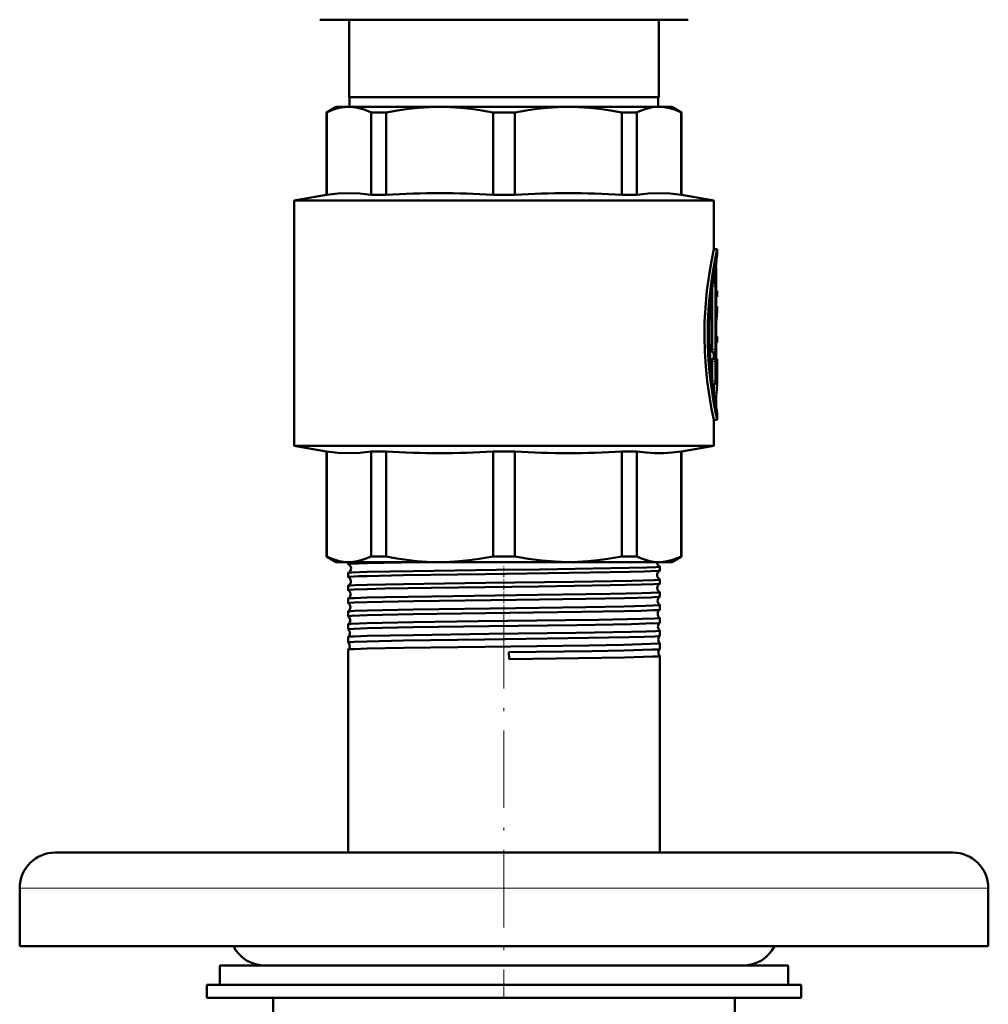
# Model space of a CAD drawing. Extents: x -1438 to 1837, y -1689 to 607.
# Tile 16 of 92: x 222 to 372, y -1114 to -962. Entities that reach past the tile are written whole.
import ezdxf

# ---------------------------------------------------------------- set-up
doc = ezdxf.new("R2010")
doc.units = 0
doc.linetypes.add('DASHDOT', pattern=[18.5, 12, -3, 0.5, -3])

msp = doc.modelspace()

# ---------------------------------------------------------------- linework, layer by layer
at = {"color": 7, "lineweight": 50}
for p, q in [((268.29, -961.51), (276.64, -961.51)), ((272.79, -973.51), (272.79, -961.51)), ((276.64, -961.51), (325.29, -961.51)), ((320.79, -973.51), (320.79, -961.51)), ((296.79, -973.51), (272.79, -973.51)), ((272.89, -973.51), (272.89, -975.01)), ((320.79, -973.51), (296.79, -973.51)), ((320.69, -973.51), (320.69, -975.01)), ((270.79, -975.01), (269.29, -975.87)), ((269.29, -975.87), (269.34, -975.87)), ((269.29, -988.63), (269.29, -975.87)), ((269.34, -988.63), (269.34, -975.87)), ((270.79, -975.01), (272.77, -975.01)), ((272.77, -975.01), (286.84, -975.01)), ((276.2, -975.87), (278.56, -975.87)), ((276.2, -975.87), (276.2, -988.63)), ((278.56, -988.63), (278.56, -975.87)), ((286.84, -975.01), (306.74, -975.01)), ((295.12, -975.87), (298.46, -975.87)), ((295.12, -975.87), (295.12, -988.63)), ((298.46, -988.63), (298.46, -975.87)), ((306.74, -975.01), (320.81, -975.01)), ((315.02, -975.87), (317.38, -975.87)), ((315.02, -975.87), (315.02, -988.63)), ((317.38, -988.63), (317.38, -975.87)), ((320.81, -975.01), (322.79, -975.01)), ((322.79, -975.01), (324.29, -975.87)), ((324.29, -975.87), (324.24, -975.87)), ((324.24, -975.87), (324.24, -988.63)), ((324.29, -988.63), (324.29, -975.87)), ((269.29, -988.63), (264.29, -989.51)), ((296.79, -989.51), (264.29, -989.51)), ((264.29, -1027.51), (264.29, -989.51)), ((269.34, -988.63), (269.29, -988.63)), ((276.2, -988.63), (278.56, -988.63)), ((295.12, -988.63), (298.46, -988.63)), ((296.79, -989.51), (329.29, -989.51)), ((315.02, -988.63), (317.38, -988.63)), ((324.24, -988.63), (324.29, -988.63)), ((324.29, -988.63), (329.29, -989.51)), ((329.29, -997.06), (329.29, -989.51)), ((329.29, -997.06), (329.79, -997.06)), ((329.79, -997.96), (329.79, -997.06)), ((329.63, -999.91), (329.63, -1003.51)), ((329.29, -1002.31), (329.29, -1000.94)), ((329.02, -1003.04), (329.02, -1012.6)), ((329.58, -1002.31), (329.11, -1002.31)), ((329.52, -1002.76), (329.52, -1012.6)), ((329.63, -1007.43), (329.63, -1002.76)), ((329.63, -1003.51), (329.72, -1003.51)), ((329.63, -1004.41), (329.72, -1004.41)), ((329.72, -1003.51), (329.79, -1003.51)), ((329.79, -1004.41), (329.72, -1004.41)), ((329.79, -1004.41), (329.79, -1003.51)), ((329.79, -1005.91), (329.63, -1005.91)), ((329.79, -1006.8), (329.79, -1005.91)), ((329.63, -1010.59), (329.63, -1009.22)), ((329.63, -1009.22), (329.63, -1010.59)), ((329.63, -1010.59), (329.79, -1010.59)), ((329.79, -1011.49), (329.79, -1010.59)), ((329.63, -1011.49), (329.63, -1014.01)), ((329.79, -1011.49), (329.63, -1011.49)), ((329.63, -1012.6), (329.63, -1011.49)), ((329.58, -1013.05), (329.07, -1013.05)), ((329.07, -1014.01), (329.58, -1014.01)), ((329.29, -1014.01), (329.29, -1013.05)), ((329.58, -1014.01), (329.79, -1014.01)), ((329.79, -1014.91), (329.79, -1014.01)), ((329.02, -1014.46), (329.02, -1017.46)), ((329.52, -1014.46), (329.52, -1017.46)), ((329.63, -1017.46), (329.63, -1015.15)), ((329.74, -1015.49), (329.63, -1015.49)), ((329.79, -1014.91), (329.65, -1014.91)), ((329.78, -1014.91), (329.78, -1016.35)), ((329.79, -1017.63), (329.79, -1016.57)), ((329.02, -1017.48), (329.02, -1017.46)), ((329.58, -1017.91), (329.07, -1017.91)), ((329.29, -1019.57), (329.29, -1017.91)), ((329.79, -1023.46), (329.79, -1022.56)), ((329.29, -1023.46), (329.79, -1023.46)), ((329.29, -1027.51), (329.29, -1023.46)), ((264.29, -1027.51), (296.79, -1027.51)), ((269.29, -1028.39), (264.29, -1027.51)), ((296.79, -1027.51), (329.29, -1027.51)), ((324.29, -1028.39), (329.29, -1027.51)), ((269.29, -1028.39), (269.34, -1028.39)), ((269.29, -1044.64), (269.29, -1028.39)), ((269.34, -1044.64), (269.34, -1028.39)), ((276.2, -1028.39), (278.56, -1028.39)), ((276.2, -1028.39), (276.2, -1044.64)), ((278.56, -1044.64), (278.56, -1028.39)), ((295.12, -1028.39), (296.79, -1028.39)), ((295.12, -1028.39), (295.12, -1044.64)), ((296.79, -1028.39), (298.46, -1028.39)), ((298.46, -1044.64), (298.46, -1028.39)), ((315.02, -1028.39), (317.38, -1028.39)), ((315.02, -1028.39), (315.02, -1044.64)), ((317.38, -1044.64), (317.38, -1028.39)), ((324.24, -1028.39), (324.29, -1028.39)), ((324.24, -1028.39), (324.24, -1044.64)), ((324.29, -1044.64), (324.29, -1028.39)), ((269.29, -1044.64), (269.34, -1044.64)), ((270.79, -1045.51), (269.29, -1044.64)), ((270.79, -1045.51), (272.77, -1045.51)), ((272.64, -1045.83), (272.64, -1045.51)), ((272.77, -1045.51), (286.84, -1045.51)), ((275.6, -1045.67), (283.56, -1045.51)), ((276.2, -1044.64), (278.56, -1044.64)), ((286.84, -1045.51), (296.79, -1045.51)), ((295.12, -1044.64), (296.79, -1044.64)), ((296.79, -1044.64), (298.46, -1044.64)), ((296.79, -1045.51), (306.74, -1045.51)), ((306.74, -1045.51), (320.81, -1045.51)), ((315.02, -1044.64), (317.38, -1044.64)), ((320.46, -1045.51), (320.46, -1045.53)), ((320.81, -1045.51), (322.79, -1045.51)), ((322.79, -1045.51), (324.29, -1044.64)), ((324.24, -1044.64), (324.29, -1044.64)), ((272.64, -1047.84), (272.64, -1047.21)), ((320.94, -1046.83), (320.94, -1046.22)), ((272.64, -1049.86), (272.64, -1049.19)), ((320.94, -1048.85), (320.94, -1048.2)), ((320.94, -1050.87), (320.94, -1050.19)), ((272.64, -1051.88), (272.64, -1051.18)), ((320.94, -1052.89), (320.94, -1052.17)), ((272.64, -1053.9), (272.64, -1053.16)), ((272.65, -1053.91), (272.64, -1053.9)), ((272.64, -1055.13), (272.65, -1055.13)), ((272.64, -1055.93), (272.64, -1055.13)), ((320.94, -1054.15), (320.94, -1054.14)), ((320.94, -1054.91), (320.94, -1054.15)), ((320.94, -1054.92), (320.94, -1054.91)), ((272.64, -1055.93), (272.64, -1055.93)), ((320.94, -1056.12), (320.94, -1056.12)), ((320.94, -1056.94), (320.94, -1056.12)), ((272.64, -1057.11), (272.64, -1057.1)), ((272.64, -1057.96), (272.64, -1057.11)), ((272.64, -1057.96), (272.64, -1057.96)), ((320.94, -1056.95), (320.94, -1056.94)), ((320.94, -1058.09), (320.94, -1058.09)), ((320.94, -1058.97), (320.94, -1058.09)), ((272.64, -1059.08), (272.64, -1059.07)), ((272.64, -1090.51), (272.64, -1059.08)), ((297.56, -1059.47), (297.57, -1060.54)), ((320.94, -1058.98), (320.94, -1058.97)), ((320.94, -1060.06), (320.94, -1060.06)), ((320.94, -1090.51), (320.94, -1060.06)), ((235.8, -1090.51), (227.29, -1090.51)), ((366.29, -1090.51), (235.8, -1090.51)), ((221.79, -1105.01), (221.79, -1096.01)), ((371.79, -1105.01), (371.79, -1096.01)), ((230.97, -1105.01), (221.79, -1105.01)), ((371.79, -1105.01), (230.97, -1105.01)), ((252.79, -1108.01), (335.4, -1108.01)), ((252.79, -1108.01), (252.79, -1111.01)), ((264.32, -1108.01), (259.79, -1108.01)), ((333.79, -1108.01), (264.32, -1108.01)), ((335.4, -1108.01), (340.79, -1108.01)), ((340.79, -1108.01), (340.79, -1111.01)), ((250.79, -1111.01), (296.79, -1111.01)), ((250.79, -1111.01), (250.79, -1113.01)), ((252.79, -1111.01), (335.4, -1111.01)), ((296.79, -1111.01), (342.79, -1111.01)), ((335.4, -1111.01), (340.79, -1111.01)), ((342.79, -1111.01), (342.79, -1113.01)), ((250.79, -1113.01), (296.79, -1113.01)), ((261.04, -1117.01), (261.04, -1113.01)), ((296.79, -1113.01), (342.79, -1113.01)), ((332.54, -1113.01), (332.54, -1117.01))]:
    msp.add_line(p, q, dxfattribs=at)
at = {"color": 7, "linetype": 'DASHDOT', "lineweight": 18, "ltscale": 0.006201}
msp.add_line((329.43, -999.91), (329.68, -999.91), dxfattribs=at)
at = {"color": 7, "lineweight": 18}
for p, q in [((329.45, -999.91), (329.63, -999.91)), ((329.58, -999.15), (329.66, -999.15)), ((329.05, -1002.76), (329.52, -1002.76)), ((329.02, -1012.6), (329.52, -1012.6)), ((329.02, -1014.46), (329.52, -1014.46)), ((329.63, -1016.33), (329.72, -1016.33)), ((329.02, -1017.46), (329.52, -1017.46)), ((329.29, -1019.23), (329.69, -1019.23)), ((329.61, -1021.58), (329.67, -1021.58)), ((230.97, -1096.01), (221.79, -1096.01)), ((371.79, -1096.01), (230.97, -1096.01))]:
    msp.add_line(p, q, dxfattribs=at)
at = {"color": 7, "linetype": 'DASHDOT', "lineweight": 18, "ltscale": 0.017453}
msp.add_line((329.69, -1002.76), (328.99, -1002.76), dxfattribs=at)
at = {"color": 7, "linetype": 'DASHDOT', "lineweight": 18, "ltscale": 0.002794}
msp.add_line((329.73, -1003.96), (329.62, -1003.96), dxfattribs=at)
at = {"color": 7, "linetype": 'DASHDOT', "lineweight": 18, "ltscale": 0.018413}
msp.add_line((329.69, -1012.6), (328.96, -1012.6), dxfattribs=at)
at = {"color": 7, "linetype": 'DASHDOT', "lineweight": 18, "ltscale": 0.016797}
msp.add_line((329.63, -1014.46), (328.96, -1014.46), dxfattribs=at)
at = {"color": 7, "linetype": 'DASHDOT', "lineweight": 18, "ltscale": 0.000796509}
msp.add_line((329.62, -1015.15), (329.65, -1015.15), dxfattribs=at)
at = {"color": 7, "linetype": 'DASHDOT', "lineweight": 18, "ltscale": 0.003731}
msp.add_line((329.76, -1015.94), (329.61, -1015.94), dxfattribs=at)
at = {"color": 7, "linetype": 'DASHDOT', "lineweight": 18, "ltscale": 0.018399}
msp.add_line((329.69, -1017.46), (328.96, -1017.46), dxfattribs=at)
at = {"color": 7, "linetype": 'DASHDOT', "lineweight": 18, "ltscale": 0.011948}
msp.add_line((329.25, -1020.46), (329.73, -1020.46), dxfattribs=at)
at = {"color": 7, "linetype": 'DASHDOT', "lineweight": 18, "ltscale": 0.044205}
msp.add_line((296.79, -1047.83), (296.79, -1046.06), dxfattribs=at)
at = {"color": 7, "linetype": 'DASHDOT', "lineweight": 18, "ltscale": 0.045132}
msp.add_line((296.79, -1049.85), (296.79, -1048.04), dxfattribs=at)
at = {"color": 7, "linetype": 'DASHDOT', "lineweight": 18, "ltscale": 0.046201}
msp.add_line((296.79, -1051.87), (296.79, -1050.02), dxfattribs=at)
at = {"color": 7, "linetype": 'DASHDOT', "lineweight": 18, "ltscale": 0.047418}
msp.add_line((296.79, -1053.9), (296.79, -1052), dxfattribs=at)
at = {"color": 7, "linetype": 'DASHDOT', "lineweight": 18}
msp.add_line((296.79, -1053.1), (296.79, -1113), dxfattribs=at)
at = {"color": 7, "linetype": 'DASHDOT', "lineweight": 18, "ltscale": 0.048807}
msp.add_line((296.79, -1055.93), (296.79, -1053.98), dxfattribs=at)
at = {"color": 7, "linetype": 'DASHDOT', "lineweight": 18, "ltscale": 0.050375}
msp.add_line((296.79, -1057.96), (296.79, -1055.95), dxfattribs=at)
at = {"color": 7, "lineweight": 50}
for points in [[(272.77, -975.01), (272.15, -975.04), (271.51, -975.13), (270.87, -975.28), (270.23, -975.49), (269.34, -975.87)], [(276.2, -975.87), (275.13, -975.42), (274.1, -975.14), (273.43, -975.04), (272.77, -975.01)], [(286.84, -975.01), (285.24, -975.04), (283.62, -975.14), (281.98, -975.31), (280.3, -975.55), (278.56, -975.87)], [(295.12, -975.87), (293.38, -975.55), (291.7, -975.31), (290.06, -975.14), (288.44, -975.04), (286.84, -975.01)], [(306.74, -975.01), (305.14, -975.04), (303.52, -975.14), (301.88, -975.31), (300.2, -975.55), (298.46, -975.87)], [(315.02, -975.87), (313.28, -975.55), (311.6, -975.31), (309.96, -975.14), (308.34, -975.04), (306.74, -975.01)], [(320.81, -975.01), (319.81, -975.08), (318.8, -975.31), (317.75, -975.7), (317.38, -975.87)], [(320.81, -975.01), (321.64, -975.06), (322.48, -975.22), (323.35, -975.49), (324.24, -975.87)], [(276.2, -988.63), (274.48, -988.43), (272.77, -988.36), (271.06, -988.43), (269.34, -988.63)], [(324.24, -988.63), (322.52, -988.43), (320.81, -988.36), (319.1, -988.43), (317.38, -988.63)], [(329.29, -997.06), (328.91, -998.89), (328.54, -1001.04), (328.21, -1003.49), (327.97, -1006.07), (327.85, -1008.33), (327.82, -1010.61), (327.88, -1012.89), (328.03, -1015.23), (328.26, -1017.48), (328.5, -1019.18), (328.95, -1021.81), (329.29, -1023.46)], [(329.79, -997.06), (329.58, -998.08), (329.22, -999.99), (328.97, -1001.57), (328.75, -1003.32), (328.53, -1005.57), (328.37, -1008.4), (328.34, -1010.13), (328.36, -1011.86), (328.48, -1014.27), (328.68, -1016.6), (328.91, -1018.45), (329.31, -1021.03), (329.79, -1023.46)], [(329.79, -1022.56), (329.6, -1021.52), (329.3, -1019.62), (329.1, -1018.18), (328.9, -1016.35), (328.72, -1014.03), (328.61, -1010.96), (328.61, -1009.16), (328.67, -1007.37), (328.82, -1005.05), (329.01, -1003.07), (329.36, -1000.48), (329.79, -997.96)], [(329.58, -1002.31), (329.57, -1002.31), (329.57, -1002.31), (329.57, -1002.31), (329.56, -1002.33), (329.55, -1002.36), (329.52, -1002.76)], [(329.63, -1002.76), (329.61, -1002.46), (329.6, -1002.35), (329.59, -1002.32), (329.58, -1002.31), (329.58, -1002.31), (329.58, -1002.31)], [(329.72, -1003.51), (329.72, -1003.51), (329.72, -1003.51), (329.71, -1003.52), (329.7, -1003.57), (329.69, -1003.85), (329.7, -1004.35), (329.71, -1004.4), (329.72, -1004.41), (329.72, -1004.41), (329.72, -1004.41)], [(329.08, -1013.05), (329.07, -1013.05), (329.07, -1013.05), (329.07, -1013.04), (329.06, -1013.03), (329.05, -1013), (329.02, -1012.6)], [(329.52, -1012.6), (329.54, -1012.9), (329.55, -1013), (329.56, -1013.03), (329.57, -1013.04), (329.57, -1013.05), (329.58, -1013.05)], [(329.58, -1013.05), (329.58, -1013.05), (329.58, -1013.05), (329.59, -1013.04), (329.59, -1013.03), (329.6, -1012.99), (329.63, -1012.6)], [(329.07, -1014.01), (329.07, -1014.01), (329.07, -1014.01), (329.06, -1014.01), (329.06, -1014.03), (329.05, -1014.06), (329.02, -1014.46)], [(329.58, -1014.01), (329.57, -1014.01), (329.57, -1014.01), (329.57, -1014.01), (329.56, -1014.03), (329.55, -1014.06), (329.52, -1014.46)], [(329.63, -1015.15), (329.64, -1014.93), (329.64, -1014.92), (329.65, -1014.91), (329.65, -1014.91), (329.65, -1014.91)], [(329.74, -1015.49), (329.73, -1015.49), (329.73, -1015.5), (329.73, -1015.5), (329.72, -1015.58), (329.71, -1015.98), (329.72, -1016.33)], [(329.75, -1015.56), (329.74, -1015.5), (329.74, -1015.5), (329.74, -1015.49), (329.74, -1015.49)], [(329.52, -1017.46), (329.54, -1017.76), (329.55, -1017.86), (329.56, -1017.89), (329.57, -1017.9), (329.57, -1017.91), (329.58, -1017.91)], [(329.58, -1017.91), (329.58, -1017.91), (329.58, -1017.91), (329.59, -1017.9), (329.59, -1017.89), (329.6, -1017.85), (329.63, -1017.46)], [(329.69, -1019.23), (329.63, -1019.98), (329.63, -1020.89), (329.67, -1021.58)], [(276.2, -1028.39), (274.48, -1028.59), (272.77, -1028.65), (271.06, -1028.59), (269.34, -1028.39)], [(324.24, -1028.39), (322.82, -1028.56), (321.47, -1028.64), (320.15, -1028.64), (318.8, -1028.56), (317.38, -1028.39)], [(269.34, -1044.64), (270.02, -1044.94), (270.66, -1045.17), (271.3, -1045.35), (271.94, -1045.46), (272.77, -1045.51)], [(272.64, -1045.83), (272.64, -1045.82), (272.65, -1045.82), (272.65, -1045.82), (272.68, -1045.81), (272.98, -1045.77), (274.27, -1045.71), (275.6, -1045.67)], [(272.77, -1045.51), (273.4, -1045.48), (274.03, -1045.39), (274.67, -1045.24), (275.31, -1045.03), (276.2, -1044.64)], [(278.56, -1044.64), (280.2, -1044.94), (281.75, -1045.17), (283.3, -1045.35), (284.83, -1045.46), (286.84, -1045.51)], [(286.84, -1045.51), (288.35, -1045.48), (289.87, -1045.39), (291.42, -1045.24), (292.96, -1045.03), (295.12, -1044.64)], [(306.74, -1045.51), (304.69, -1045.45), (302.64, -1045.29), (300.6, -1045.02), (298.46, -1044.64)], [(306.74, -1045.51), (308.25, -1045.48), (309.77, -1045.39), (311.32, -1045.24), (312.86, -1045.03), (315.02, -1044.64)], [(317.38, -1044.64), (318.06, -1044.94), (318.7, -1045.17), (319.35, -1045.35), (319.98, -1045.46), (320.81, -1045.51)], [(320.81, -1045.51), (321.44, -1045.48), (322.07, -1045.39), (322.71, -1045.24), (323.35, -1045.03), (324.24, -1044.64)], [(272.65, -1047.2), (272.74, -1047.18), (273.21, -1047.14), (275.6, -1047.05)], [(275.6, -1047.05), (282.74, -1046.91), (295.65, -1046.73), (302.29, -1046.64), (313.32, -1046.48), (318.91, -1046.35), (320.3, -1046.29), (320.71, -1046.26), (320.91, -1046.23), (320.93, -1046.23), (320.94, -1046.22), (320.94, -1046.22), (320.94, -1046.22)], [(275.6, -1047.68), (281.24, -1047.56), (293.9, -1047.38), (310.16, -1047.15), (316.21, -1047.04), (318.49, -1046.98), (320.59, -1046.89), (320.87, -1046.86), (320.93, -1046.84)], [(272.64, -1047.84), (272.64, -1047.84), (272.64, -1047.84), (272.65, -1047.83), (272.66, -1047.83), (272.83, -1047.8), (274.28, -1047.72), (275.6, -1047.68)], [(272.65, -1049.19), (272.72, -1049.17), (273.07, -1049.14), (273.68, -1049.1), (275.6, -1049.04)], [(275.6, -1049.04), (281.24, -1048.92), (293.91, -1048.74), (307.62, -1048.55), (316.57, -1048.4), (320.03, -1048.29), (320.82, -1048.24), (320.93, -1048.21), (320.94, -1048.21), (320.94, -1048.21), (320.94, -1048.2), (320.94, -1048.2)], [(275.6, -1049.7), (278.36, -1049.63), (285.52, -1049.51), (302.16, -1049.28), (313.24, -1049.11), (318.08, -1049.01), (320.02, -1048.94), (320.71, -1048.89), (320.88, -1048.87), (320.93, -1048.86)], [(272.64, -1049.86), (272.64, -1049.86), (272.64, -1049.86), (272.65, -1049.85), (272.65, -1049.85), (272.68, -1049.84), (272.99, -1049.8), (273.59, -1049.77), (275.6, -1049.7)], [(275.6, -1051.02), (278.37, -1050.96), (285.56, -1050.83), (302.03, -1050.61), (313.26, -1050.45), (318.08, -1050.34), (319.51, -1050.3), (320.52, -1050.25), (320.81, -1050.22), (320.93, -1050.2), (320.94, -1050.19), (320.94, -1050.19), (320.94, -1050.19), (320.94, -1050.19)], [(272.64, -1051.88), (272.64, -1051.88), (272.64, -1051.88), (272.65, -1051.87), (272.65, -1051.87), (272.68, -1051.86), (272.99, -1051.82), (273.6, -1051.79), (275.6, -1051.72)], [(272.65, -1051.17), (272.66, -1051.16), (272.71, -1051.15), (273.06, -1051.12), (273.66, -1051.09), (275.6, -1051.02)], [(275.6, -1051.72), (282.78, -1051.57), (298.72, -1051.35), (309.48, -1051.2), (315.43, -1051.09), (319.54, -1050.98), (320.63, -1050.92), (320.88, -1050.89), (320.92, -1050.88), (320.93, -1050.88)], [(275.6, -1053), (282.78, -1052.86), (298.63, -1052.64), (309.46, -1052.49), (315.42, -1052.38), (318.68, -1052.3), (319.84, -1052.26), (320.82, -1052.2), (320.93, -1052.18), (320.94, -1052.17), (320.94, -1052.17), (320.94, -1052.17), (320.94, -1052.17)], [(272.64, -1053.9), (272.64, -1053.9), (272.64, -1053.9), (272.65, -1053.89), (272.66, -1053.89), (272.71, -1053.88), (273.24, -1053.83), (275.6, -1053.74)], [(272.65, -1053.15), (272.66, -1053.14), (272.71, -1053.13), (273.05, -1053.1), (273.66, -1053.07), (275.6, -1053)], [(275.6, -1053.74), (282.75, -1053.6), (297.64, -1053.38), (308.85, -1053.23), (315.43, -1053.11), (317.98, -1053.05), (319.93, -1052.98), (320.54, -1052.95), (320.87, -1052.91), (320.92, -1052.9), (320.94, -1052.9)], [(272.65, -1055.13), (272.66, -1055.12), (272.72, -1055.11), (273.11, -1055.07), (275.6, -1054.98)], [(275.6, -1054.98), (282.75, -1054.84), (292.86, -1054.69), (306.38, -1054.51), (311.41, -1054.44), (318.13, -1054.3), (320.17, -1054.23), (320.73, -1054.19), (320.92, -1054.16), (320.93, -1054.15), (320.94, -1054.15), (320.94, -1054.15), (320.94, -1054.15)], [(275.6, -1055.77), (282.75, -1055.62), (294.44, -1055.45), (308.09, -1055.26), (316.52, -1055.11), (318.81, -1055.05), (320.65, -1054.96), (320.89, -1054.94), (320.93, -1054.93), (320.94, -1054.92)], [(272.64, -1055.93), (272.64, -1055.92), (272.64, -1055.92), (272.65, -1055.92), (272.74, -1055.9), (273.52, -1055.84), (275.6, -1055.77)], [(275.6, -1056.95), (282.74, -1056.81), (294.43, -1056.65), (307.99, -1056.46), (316.49, -1056.32), (318.8, -1056.25), (320.26, -1056.2), (320.69, -1056.17), (320.91, -1056.14), (320.93, -1056.13), (320.94, -1056.13), (320.94, -1056.12), (320.94, -1056.12)], [(272.64, -1057.1), (272.66, -1057.1), (272.7, -1057.09), (273.03, -1057.05), (273.64, -1057.02), (275.6, -1056.95)], [(272.64, -1057.96), (272.64, -1057.95), (272.64, -1057.95), (272.65, -1057.95), (272.65, -1057.95), (272.68, -1057.94), (272.99, -1057.9), (273.59, -1057.87), (275.6, -1057.8)], [(275.6, -1057.8), (281.23, -1057.68), (293.79, -1057.49), (309.88, -1057.26), (316.13, -1057.15), (318.48, -1057.09), (320.11, -1057.03), (320.61, -1056.99), (320.89, -1056.96), (320.93, -1056.95), (320.94, -1056.95)], [(275.6, -1058.92), (281.23, -1058.81), (293.81, -1058.63), (309.93, -1058.41), (315.32, -1058.31), (319.47, -1058.2), (320.59, -1058.15), (320.9, -1058.11), (320.93, -1058.1), (320.94, -1058.1), (320.94, -1058.1), (320.94, -1058.1), (320.94, -1058.09)], [(272.64, -1059.07), (272.65, -1059.07), (272.7, -1059.06), (273.03, -1059.02), (273.63, -1058.99), (275.6, -1058.92)], [(297.56, -1059.47), (310.37, -1059.29), (315.35, -1059.2), (319.79, -1059.07), (320.58, -1059.03), (320.89, -1058.99), (320.93, -1058.98), (320.94, -1058.98)], [(297.57, -1060.54), (304.88, -1060.45), (315.46, -1060.28), (319.82, -1060.16), (320.6, -1060.12), (320.9, -1060.08), (320.93, -1060.07), (320.94, -1060.07), (320.94, -1060.07), (320.94, -1060.07), (320.94, -1060.06)]]:
    msp.add_lwpolyline(points, dxfattribs=at)
for centre, radius, start, end in [((286.84, -1117.95), 129.58, 86.3381, 93.6619), ((306.74, -1117.95), 129.58, 86.3381, 93.6619), ((363.52, -1002.37), 34.02, 172.5506, 174.5671), ((338.15, -999.87), 8.53, 175.1548, 180.2701), ((363.43, -1010.35), 33.93, 172.494, 175.0745), ((362.93, -1010.28), 33.32, 174.0048, 178.1693), ((317.38, -1016.57), 12.41, 359.9984, 4.6874), ((317.36, -1017.63), 12.43, 0.0026, 6.0181), ((329.07, -1017.9), 0.00658, 216.7699, 283.0474), ((317.34, -1017.63), 12.45, 352.604, 359.9912), ((363.62, -1018.05), 34.13, 185.9218, 187.582), ((286.84, -899.07), 129.58, 266.3381, 273.6619), ((306.74, -899.07), 129.58, 266.3381, 273.6619), ((272.66, -1045.82), 0.0166, 203.1489, 260.387), ((272.36, -1046.52), 0.74, 3.8827, 66.8643), ((321.2, -1045.52), 0.739, 180.5066, 248.2121), ((272.66, -1047.22), 0.0162, 99.6197, 156.8433), ((272.36, -1046.52), 0.741, 293.1406, 4.1877), ((321.24, -1047.52), 0.741, 114.5146, 180.8284), ((321.24, -1047.52), 0.741, 180.5484, 245.5102), ((320.92, -1046.23), 0.0184, 25.6777, 82.21), ((320.93, -1046.83), 0.0149, 281.4314, 339.0803), ((272.65, -1047.84), 0.0134, 198.8558, 256.4549), ((272.65, -1049.2), 0.013, 103.519, 160.983), ((272.33, -1048.52), 0.741, 3.9049, 64.1093), ((272.33, -1048.52), 0.742, 295.9165, 4.1393), ((321.27, -1049.52), 0.742, 117.3493, 180.7914), ((320.93, -1048.21), 0.0145, 21.1568, 78.5555), ((320.93, -1048.85), 0.0122, 285.4712, 343.0304), ((272.65, -1049.86), 0.0113, 195.3995, 252.6405), ((272.29, -1050.52), 0.742, 3.9438, 61.2032), ((272.29, -1050.52), 0.742, 298.7942, 4.1255), ((321.27, -1049.52), 0.741, 180.576, 242.6896), ((320.93, -1050.19), 0.0118, 17.0668, 74.5457), ((272.65, -1051.18), 0.0108, 107.599, 164.5356), ((272.65, -1051.88), 0.00959, 192.1786, 248.1038), ((272.26, -1052.52), 0.742, 3.9585, 58.2026), ((321.31, -1051.52), 0.743, 120.2925, 180.7627), ((321.31, -1051.52), 0.742, 180.5989, 239.7358), ((320.93, -1050.87), 0.0103, 289.8271, 346.2754), ((320.93, -1052.17), 0.00996, 13.8118, 70.3422), ((272.65, -1053.16), 0.00929, 111.6751, 167.4903), ((272.26, -1052.52), 0.743, 301.8024, 4.1049), ((321.34, -1053.52), 0.743, 123.3597, 180.7506), ((321.34, -1053.52), 0.743, 180.6238, 236.6684), ((320.93, -1052.89), 0.009, 294.0431, 348.9676), ((272.22, -1054.52), 0.743, 3.9754, 55.0743), ((272.22, -1054.52), 0.744, 304.9275, 4.0892), ((321.38, -1055.52), 0.744, 126.559, 180.7325), ((272.18, -1056.52), 0.743, 3.993, 51.7981), ((272.18, -1056.52), 0.744, 308.2055, 4.0781), ((321.38, -1055.52), 0.743, 180.6352, 233.4657), ((272.15, -1058.52), 0.744, 3.9949, 48.3484), ((321.42, -1057.52), 0.744, 129.9057, 180.7261), ((321.42, -1057.52), 0.744, 180.6495, 230.1087), ((272.15, -1058.52), 0.744, 311.6491, 4.0585), ((321.45, -1059.52), 0.744, 133.4579, 180.715), ((321.45, -1059.52), 0.744, 180.6586, 226.5606), ((227.29, -1096.01), 5.5, 90, 180), ((366.29, -1096.01), 5.5, 360, 90), ((259.79, -1102.51), 5.5, 207.0357, 270), ((333.79, -1102.51), 5.5, 270, 332.9643)]:
    msp.add_arc(centre, radius, start, end, dxfattribs=at)

doc.saveas('drawing.dxf')
